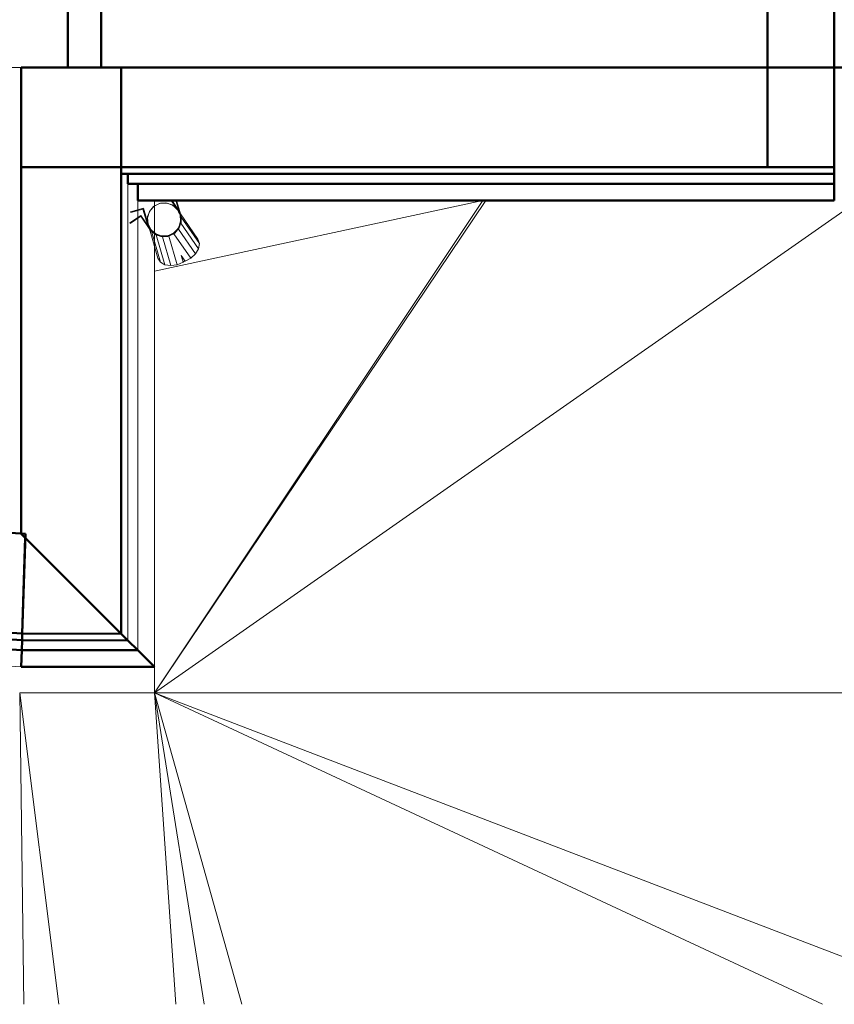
# Model space of a CAD drawing. Header units: millimetres. Extents: x 24644 to 52152, y 2709 to 38988.
# Tile 12 of 93: x 31418 to 33863, y 27625 to 30581. Entities that reach past the tile are written whole.
import ezdxf

# ---------------------------------------------------------------- set-up
doc = ezdxf.new("R2010")
doc.units = ezdxf.units.MM
for name, color, linetype, lineweight in [('A-COLS-____-MCUT', 52, 'Continuous', 50), ('A-COLS-____-OTLN', 52, 'Continuous', 20), ('A-GENM-____-OTLN', 13, 'Continuous', 20), ('A-PART-____-MCUT', 2, 'Continuous', 50), ('A-PART-____-OTLN', 2, 'Continuous', 20), ('A-WALL-____-MCUT', 113, 'Continuous', 50), ('A-WALL-____-OTLN', 113, 'Continuous', 20), ('I-FURN-____-OTLN', 30, 'Continuous', 20), ('L-SITE-____-OTLN', 91, 'Continuous', 20), ('Q-SPCQ-____-MCUT', 91, 'Continuous', 9), ('Q-SPCQ-____-OTLN', 91, 'Continuous', 20)]:
    doc.layers.add(name, color=color, linetype=linetype, lineweight=lineweight)

# ---------------------------------------------------------------- blocks, each defined once
blk = doc.blocks.new('Family - Site-608699-В_Этаж 01_Вентиляция')
at = {"layer": 'L-SITE-____-OTLN', "color": 9}
for p, q in [((32808.8, 30037.6), (31823.2, 29826)), ((31823.2, 28559.9), (32808.8, 30037.6)), ((31823.2, 28559.9), (32817.4, 30037.6)), ((31823.2, 28559.9), (33935.1, 30037.6)), ((31823.2, 28559.9), (31823.2, 28637.6)), ((31418.4, 28559.9), (31823.2, 28559.9)), ((31431.1, 27625), (31418.4, 28559.9)), ((31418.4, 28559.9), (31535.4, 27625)), ((31887.1, 27625), (31823.2, 28559.9)), ((31972, 27625), (31823.2, 28559.9)), ((31823.2, 28559.9), (35903.2, 28559.9)), ((32085.2, 27625), (31823.2, 28559.9)), ((31823.2, 28559.9), (34261.2, 27625)), ((33828.1, 27625), (31823.2, 28559.9))]:
    blk.add_line(p, q, dxfattribs=at)
blk = doc.blocks.new('Прямая форма - Gypsum Plasterboard - Waterproof-608941-В_Этаж 01_Вентиляция')
at = {"layer": 'A-WALL-____-MCUT', "color": 253}
for p, q in [((1.5, 50), (0, 0)), ((350, 50), (1.5, 50)), ((400, 0), (350, 50)), ((0, 0), (400, 0))]:
    blk.add_line(p, q, dxfattribs=at)
blk = doc.blocks.new('Прямая форма - Insulation - Thermal Break-608942-В_Этаж 01_Вентиляция')
at = {"layer": 'A-WALL-____-MCUT', "color": 253}
for p, q in [((2.5, 80), (1.5, 50)), ((320, 80), (2.5, 80)), ((350, 50), (320, 80)), ((1.5, 50), (350, 50))]:
    blk.add_line(p, q, dxfattribs=at)
blk = doc.blocks.new('Прямая форма - Concrete - Structural-608943-В_Этаж 01_Вентиляция')
at = {"layer": 'A-WALL-____-MCUT', "color": 253}
for p, q in [((3.1, 100), (2.5, 80)), ((299.9, 100), (3.1, 100)), ((320, 80), (299.9, 100)), ((2.5, 80), (320, 80))]:
    blk.add_line(p, q, dxfattribs=at)
blk = doc.blocks.new('Прямая форма - Masonry Block - Structural-608944-В_Этаж 01_Вентиляция')
at = {"layer": 'A-WALL-____-MCUT', "color": 253}
for p, q in [((11.9, 387.9), (3.1, 100)), ((299.9, 100), (11.9, 387.9)), ((3.1, 100), (299.9, 100))]:
    blk.add_line(p, q, dxfattribs=at)
blk = doc.blocks.new('Прямая форма - SW - 009-608945-В_Этаж 01_Вентиляция')
for name in ['Прямая форма - Masonry Block - Structural-608944-В_Этаж 01_Вентиляция', 'Прямая форма - Concrete - Structural-608943-В_Этаж 01_Вентиляция', 'Прямая форма - Insulation - Thermal Break-608942-В_Этаж 01_Вентиляция', 'Прямая форма - Gypsum Plasterboard - Waterproof-608941-В_Этаж 01_Вентиляция']:
    blk.add_blockref(name, (0, 0))
blk = doc.blocks.new('Family - Gypsum Plasterboard - Waterproof-608947-В_Этаж 01_Вентиляция')
at = {"layer": 'A-PART-____-MCUT', "color": 253}
for p, q in [((1.5, 50), (0, 0)), ((350, 50), (1.5, 50)), ((400, 0), (350, 50)), ((0, 0), (400, 0))]:
    blk.add_line(p, q, dxfattribs=at)
blk = doc.blocks.new('Family - Insulation - Thermal Break-608949-В_Этаж 01_Вентиляция')
at = {"layer": 'A-PART-____-MCUT', "color": 253}
for p, q in [((2.5, 80), (1.5, 50)), ((320, 80), (2.5, 80)), ((350, 50), (320, 80)), ((1.5, 50), (350, 50))]:
    blk.add_line(p, q, dxfattribs=at)
blk = doc.blocks.new('Family - Concrete - Structural-608951-В_Этаж 01_Вентиляция')
at = {"layer": 'A-PART-____-MCUT', "color": 253}
for p, q in [((3.1, 100), (2.5, 80)), ((299.9, 100), (3.1, 100)), ((320, 80), (299.9, 100)), ((2.5, 80), (320, 80))]:
    blk.add_line(p, q, dxfattribs=at)
blk = doc.blocks.new('Family - Masonry Block - Structural-608953-В_Этаж 01_Вентиляция')
at = {"layer": 'A-PART-____-MCUT', "color": 253}
for p, q in [((11.9, 387.9), (3.1, 100)), ((299.9, 100), (11.9, 387.9)), ((3.1, 100), (299.9, 100))]:
    blk.add_line(p, q, dxfattribs=at)
blk = doc.blocks.new('Прямая форма - V line-608988-В_Этаж 01_Вентиляция')
at = {"layer": 'A-WALL-____-MCUT', "color": 253}
for p, q in [((3190, 100), (0, 100)), ((0, 100), (0, 0)), ((0, 0), (3190, 0))]:
    blk.add_line(p, q, dxfattribs=at)
blk = doc.blocks.new('Прямая форма - SW - 009-608989-В_Этаж 01_Вентиляция')
blk.add_blockref('Прямая форма - V line-608988-В_Этаж 01_Вентиляция', (0, 0))
blk = doc.blocks.new('Прямая форма - Insulation - Thermal Break-609034-В_Этаж 01_Вентиляция')
at = {"layer": 'A-WALL-____-MCUT', "color": 253}
for p, q in [((2040, 80), (-80, 80)), ((-80, 80), (-80, 50)), ((2040, 50), (2040, 80)), ((-80, 50), (2040, 50))]:
    blk.add_line(p, q, dxfattribs=at)
blk = doc.blocks.new('Прямая форма - Gypsum Plasterboard - Waterproof-609035-В_Этаж 01_Вентиляция')
at = {"layer": 'A-WALL-____-MCUT', "color": 253}
for p, q in [((2040, 50), (-50, 50)), ((-50, 50), (-50, 0)), ((2040, 0), (2040, 50)), ((-50, 0), (2040, 0))]:
    blk.add_line(p, q, dxfattribs=at)
blk = doc.blocks.new('Прямая форма - Masonry Block - Structural-609036-В_Этаж 01_Вентиляция')
at = {"layer": 'A-WALL-____-MCUT', "color": 253}
for p, q in [((1840, 400), (-100, 400)), ((-100, 400), (-100, 100)), ((1840, 100), (1840, 400)), ((-100, 100), (1840, 100))]:
    blk.add_line(p, q, dxfattribs=at)
blk = doc.blocks.new('Прямая форма - Concrete - Structural-609037-В_Этаж 01_Вентиляция')
at = {"layer": 'A-WALL-____-MCUT', "color": 253}
for p, q in [((2040, 100), (-100, 100)), ((-100, 100), (-100, 80)), ((2040, 80), (2040, 100)), ((-100, 80), (2040, 80))]:
    blk.add_line(p, q, dxfattribs=at)
blk = doc.blocks.new('Прямая форма - SW - 010-609038-В_Этаж 01_Вентиляция')
for name in ['Прямая форма - Masonry Block - Structural-609036-В_Этаж 01_Вентиляция', 'Прямая форма - Concrete - Structural-609037-В_Этаж 01_Вентиляция', 'Прямая форма - Insulation - Thermal Break-609034-В_Этаж 01_Вентиляция', 'Прямая форма - Gypsum Plasterboard - Waterproof-609035-В_Этаж 01_Вентиляция']:
    blk.add_blockref(name, (0, 0))
blk = doc.blocks.new('Family - Insulation - Thermal Break-609040-В_Этаж 01_Вентиляция')
at = {"layer": 'A-PART-____-MCUT', "color": 253}
for p, q in [((2040, 80), (-80, 80)), ((-80, 80), (-80, 50)), ((2040, 50), (2040, 80)), ((-80, 50), (2040, 50))]:
    blk.add_line(p, q, dxfattribs=at)
blk = doc.blocks.new('Family - Gypsum Plasterboard - Waterproof-609044-В_Этаж 01_Вентиляция')
at = {"layer": 'A-PART-____-MCUT', "color": 253}
for p, q in [((2040, 50), (-50, 50)), ((-50, 50), (-50, 0)), ((2040, 0), (2040, 50)), ((-50, 0), (2040, 0))]:
    blk.add_line(p, q, dxfattribs=at)
blk = doc.blocks.new('Family - Masonry Block - Structural-609046-В_Этаж 01_Вентиляция')
at = {"layer": 'A-PART-____-MCUT', "color": 253}
for p, q in [((1840, 400), (-100, 400)), ((-100, 400), (-100, 100)), ((1840, 100), (1840, 400)), ((-100, 100), (1840, 100))]:
    blk.add_line(p, q, dxfattribs=at)
blk = doc.blocks.new('Family - Concrete - Structural-609048-В_Этаж 01_Вентиляция')
at = {"layer": 'A-PART-____-MCUT', "color": 253}
for p, q in [((2040, 100), (-100, 100)), ((-100, 100), (-100, 80)), ((2040, 80), (2040, 100)), ((-100, 80), (2040, 80))]:
    blk.add_line(p, q, dxfattribs=at)
blk = doc.blocks.new('Прямая форма - V line-609479-В_Этаж 01_Вентиляция')
at = {"layer": 'A-COLS-____-MCUT', "color": 253}
for p, q in [((150, 150), (-150, 150)), ((-150, 150), (-150, -150)), ((150, -150), (150, 150)), ((-150, -150), (150, -150))]:
    blk.add_line(p, q, dxfattribs=at)
blk = doc.blocks.new('Прямая форма - CRE - 001-609480-В_Этаж 01_Вентиляция')
blk.add_blockref('Прямая форма - V line-609479-В_Этаж 01_Вентиляция', (0, 0))
blk = doc.blocks.new('Прямая форма - V line-609756-В_Этаж 01_Вентиляция')
at = {"layer": 'A-WALL-____-MCUT', "color": 253}
for p, q in [((8149.9, -200), (8149.9, 0)), ((4919.9, -200), (8149.9, -200))]:
    blk.add_line(p, q, dxfattribs=at)
blk = doc.blocks.new('Прямая форма - SW - 004-609757-В_Этаж 01_Вентиляция')
blk.add_blockref('Прямая форма - V line-609756-В_Этаж 01_Вентиляция', (0, 0))
blk = doc.blocks.new('Прямая форма - V line-609809-В_Этаж 01_Вентиляция')
at = {"layer": 'A-COLS-____-MCUT', "color": 253}
for p, q in [((100, 150), (-100, 150)), ((-100, 150), (-100, -150)), ((100, -150), (100, 150)), ((-100, -150), (100, -150))]:
    blk.add_line(p, q, dxfattribs=at)
blk = doc.blocks.new('Прямая форма - CRE - 001-609810-В_Этаж 01_Вентиляция')
blk.add_blockref('Прямая форма - V line-609809-В_Этаж 01_Вентиляция', (0, 0))
blk = doc.blocks.new('Прямая форма - Masonry Block - Structural-609837-В_Этаж 01_Вентиляция')
at = {"layer": 'A-WALL-____-MCUT', "color": 253}
for p, q in [((400.2, 400), (100, 100)), ((1500, 400), (400.2, 400)), ((1500, 100), (1500, 400)), ((100, 100), (1500, 100))]:
    blk.add_line(p, q, dxfattribs=at)
blk = doc.blocks.new('Прямая форма - Concrete - Structural-609838-В_Этаж 01_Вентиляция')
at = {"layer": 'A-WALL-____-OTLN', "color": 9}
for p, q in [((100, 100), (87.9, 87.9)), ((937.1, 100), (100, 100)), ((937.1, 100), (1480, 100)), ((1480, 87.8), (1480, 100)), ((87.9, 87.9), (80, 80)), ((80, 80), (929.2, 80)), ((1450, 80), (80, 80)), ((1450, 80), (80, 80)), ((929.2, 80), (1480, 80)), ((1480, 87.8), (1480, 80))]:
    blk.add_line(p, q, dxfattribs=at)
blk = doc.blocks.new('Прямая форма - Insulation - Thermal Break-609839-В_Этаж 01_Вентиляция')
at = {"layer": 'A-WALL-____-OTLN', "color": 9}
for p, q in [((68.2, 68.2), (50, 50)), ((68.2, 68.2), (80, 80)), ((911, 80), (80, 80)), ((1450, 80), (80, 80)), ((1450, 80), (80, 80)), ((911, 80), (1450, 80)), ((1450, 61.2), (1450, 80)), ((1450, 61.2), (1450, 50)), ((50, 50), (1347.2, 50)), ((50, 50), (899.2, 50)), ((50, 50), (1347.2, 50)), ((899.2, 50), (1450, 50)), ((1349.6, 50), (1370.3, 50)), ((1349.6, 50), (1370.3, 50)), ((1372.3, 50), (1400, 50)), ((1372.3, 50), (1400, 50))]:
    blk.add_line(p, q, dxfattribs=at)
blk = doc.blocks.new('Прямая форма - Gypsum Plasterboard - Waterproof-609840-В_Этаж 01_Вентиляция')
at = {"layer": 'A-WALL-____-OTLN', "color": 9}
for p, q in [((30.3, 30.3), (0, 0)), ((30.3, 30.3), (50, 50)), ((1347.2, 50), (50, 50)), ((868.9, 50), (50, 50)), ((1347.2, 50), (50, 50)), ((868.9, 50), (1400, 50)), ((1370.3, 50), (1349.6, 50)), ((1370.3, 50), (1349.6, 50)), ((1400, 50), (1372.3, 50)), ((1400, 50), (1372.3, 50)), ((1400, 18.7), (1400, 50)), ((1400, 18.7), (1400, 0)), ((1262.4, 0), (0, 0)), ((0, 0), (1262.4, 0)), ((0, 0), (849.2, 0)), ((849.2, 0), (1400, 0)), ((1400, 0), (1384.4, 0)), ((1384.4, 0), (1400, 0))]:
    blk.add_line(p, q, dxfattribs=at)
blk = doc.blocks.new('Прямая форма - SW - 010-609841-В_Этаж 01_Вентиляция')
at = {"layer": 'A-GENM-____-OTLN', "lineweight": 9}
for p, q in [((0, 0), (1262.4, 0)), ((1384.4, 0), (1400, 0))]:
    blk.add_line(p, q, dxfattribs=at)
for name in ['Прямая форма - Masonry Block - Structural-609837-В_Этаж 01_Вентиляция', 'Прямая форма - Concrete - Structural-609838-В_Этаж 01_Вентиляция', 'Прямая форма - Insulation - Thermal Break-609839-В_Этаж 01_Вентиляция', 'Прямая форма - Gypsum Plasterboard - Waterproof-609840-В_Этаж 01_Вентиляция']:
    blk.add_blockref(name, (0, 0))
blk = doc.blocks.new('Family - Masonry Block - Structural-609843-В_Этаж 01_Вентиляция')
at = {"layer": 'A-PART-____-MCUT', "color": 253}
for p, q in [((400.2, 400), (100, 100)), ((1500, 400), (400.2, 400)), ((1500, 100), (1500, 400)), ((100, 100), (1500, 100))]:
    blk.add_line(p, q, dxfattribs=at)
blk = doc.blocks.new('Family - Concrete - Structural-609845-В_Этаж 01_Вентиляция')
at = {"layer": 'A-PART-____-OTLN', "color": 9}
for p, q in [((100, 100), (87.9, 87.9)), ((937.1, 100), (100, 100)), ((937.1, 100), (1480, 100)), ((1480, 87.8), (1480, 100)), ((87.9, 87.9), (80, 80)), ((80, 80), (929.2, 80)), ((1450, 80), (80, 80)), ((1450, 80), (80, 80)), ((929.2, 80), (1480, 80)), ((1480, 87.8), (1480, 80))]:
    blk.add_line(p, q, dxfattribs=at)
blk = doc.blocks.new('Family - Insulation - Thermal Break-609847-В_Этаж 01_Вентиляция')
at = {"layer": 'A-PART-____-OTLN', "color": 9}
for p, q in [((68.2, 68.2), (50, 50)), ((68.2, 68.2), (80, 80)), ((911, 80), (80, 80)), ((1450, 80), (80, 80)), ((1450, 80), (80, 80)), ((911, 80), (1450, 80)), ((1450, 61.2), (1450, 80)), ((1450, 61.2), (1450, 50)), ((50, 50), (1347.2, 50)), ((50, 50), (899.2, 50)), ((50, 50), (1347.2, 50)), ((899.2, 50), (1450, 50)), ((1349.6, 50), (1370.3, 50)), ((1349.6, 50), (1370.3, 50)), ((1372.3, 50), (1400, 50)), ((1372.3, 50), (1400, 50))]:
    blk.add_line(p, q, dxfattribs=at)
blk = doc.blocks.new('Family - Gypsum Plasterboard - Waterproof-609849-В_Этаж 01_Вентиляция')
at = {"layer": 'A-PART-____-OTLN', "color": 9}
for p, q in [((30.3, 30.3), (0, 0)), ((30.3, 30.3), (50, 50)), ((1347.2, 50), (50, 50)), ((868.9, 50), (50, 50)), ((1347.2, 50), (50, 50)), ((868.9, 50), (1400, 50)), ((1370.3, 50), (1349.6, 50)), ((1370.3, 50), (1349.6, 50)), ((1400, 50), (1372.3, 50)), ((1400, 50), (1372.3, 50)), ((1400, 18.7), (1400, 50)), ((1400, 18.7), (1400, 0)), ((1262.4, 0), (0, 0)), ((0, 0), (1262.4, 0)), ((0, 0), (849.2, 0)), ((849.2, 0), (1400, 0)), ((1400, 0), (1384.4, 0)), ((1384.4, 0), (1400, 0))]:
    blk.add_line(p, q, dxfattribs=at)
blk = doc.blocks.new('Прямая форма - Insulation - Thermal Break-610105-В_Этаж 01_Вентиляция')
at = {"layer": 'A-WALL-____-MCUT', "color": 253}
for p, q in [((1257.9, 80), (-2.5, 80)), ((-2.5, 80), (-1.5, 50)), ((1258.8, 50), (1257.9, 80)), ((-1.5, 50), (1258.8, 50))]:
    blk.add_line(p, q, dxfattribs=at)
blk = doc.blocks.new('Прямая форма - Concrete - Structural-610106-В_Этаж 01_Вентиляция')
at = {"layer": 'A-WALL-____-MCUT', "color": 253}
for p, q in [((1257.2, 100), (-3.1, 100)), ((-3.1, 100), (-2.5, 80)), ((1257.9, 80), (1257.2, 100)), ((-2.5, 80), (1257.9, 80))]:
    blk.add_line(p, q, dxfattribs=at)
blk = doc.blocks.new('Прямая форма - Masonry Block - Structural-610107-В_Этаж 01_Вентиляция')
at = {"layer": 'A-WALL-____-MCUT', "color": 253}
for p, q in [((1248, 400), (-12.3, 400)), ((-12.3, 400), (-3.1, 100)), ((1257.2, 100), (1248, 400)), ((-3.1, 100), (1257.2, 100))]:
    blk.add_line(p, q, dxfattribs=at)
blk = doc.blocks.new('Прямая форма - Gypsum Plasterboard - Waterproof-610108-В_Этаж 01_Вентиляция')
at = {"layer": 'A-WALL-____-OTLN', "color": 9}
for p, q in [((533.2, 50), (-1.5, 50)), ((-1.5, 50), (-0.7, 21.2)), ((1258.1, 50), (533.2, 50)), ((1258.1, 50), (1258.8, 50)), ((1259.4, 30.3), (1258.8, 50)), ((1260.3, 0), (1259.4, 30.3)), ((-0.7, 21.2), (0, 0)), ((535.4, 0), (0, 0)), ((0, 0), (1260.3, 0)), ((1260.3, 0), (0, 0)), ((535.4, 0), (1260.3, 0)), ((1260.3, 0), (1260.3, 0))]:
    blk.add_line(p, q, dxfattribs=at)
blk = doc.blocks.new('Прямая форма - SW - 008-610109-В_Этаж 01_Вентиляция')
at = {"layer": 'A-GENM-____-OTLN', "lineweight": 9}
blk.add_line((0, 0), (1260.3, 0), dxfattribs=at)
for name in ['Прямая форма - Masonry Block - Structural-610107-В_Этаж 01_Вентиляция', 'Прямая форма - Concrete - Structural-610106-В_Этаж 01_Вентиляция', 'Прямая форма - Insulation - Thermal Break-610105-В_Этаж 01_Вентиляция', 'Прямая форма - Gypsum Plasterboard - Waterproof-610108-В_Этаж 01_Вентиляция']:
    blk.add_blockref(name, (0, 0))
blk = doc.blocks.new('Family - Insulation - Thermal Break-610111-В_Этаж 01_Вентиляция')
at = {"layer": 'A-PART-____-MCUT', "color": 253}
for p, q in [((1257.9, 80), (-2.5, 80)), ((-2.5, 80), (-1.5, 50)), ((1258.8, 50), (1257.9, 80)), ((-1.5, 50), (1258.8, 50))]:
    blk.add_line(p, q, dxfattribs=at)
blk = doc.blocks.new('Family - Concrete - Structural-610113-В_Этаж 01_Вентиляция')
at = {"layer": 'A-PART-____-MCUT', "color": 253}
for p, q in [((1257.2, 100), (-3.1, 100)), ((-3.1, 100), (-2.5, 80)), ((1257.9, 80), (1257.2, 100)), ((-2.5, 80), (1257.9, 80))]:
    blk.add_line(p, q, dxfattribs=at)
blk = doc.blocks.new('Family - Masonry Block - Structural-610115-В_Этаж 01_Вентиляция')
at = {"layer": 'A-PART-____-MCUT', "color": 253}
for p, q in [((1248, 400), (-12.3, 400)), ((-12.3, 400), (-3.1, 100)), ((1257.2, 100), (1248, 400)), ((-3.1, 100), (1257.2, 100))]:
    blk.add_line(p, q, dxfattribs=at)
blk = doc.blocks.new('Family - Gypsum Plasterboard - Waterproof-610117-В_Этаж 01_Вентиляция')
at = {"layer": 'A-PART-____-OTLN', "color": 9}
for p, q in [((533.2, 50), (-1.5, 50)), ((-1.5, 50), (-0.7, 21.2)), ((1258.1, 50), (533.2, 50)), ((1258.1, 50), (1258.8, 50)), ((1259.4, 30.3), (1258.8, 50)), ((1260.3, 0), (1259.4, 30.3)), ((-0.7, 21.2), (0, 0)), ((535.4, 0), (0, 0)), ((0, 0), (1260.3, 0)), ((1260.3, 0), (0, 0)), ((535.4, 0), (1260.3, 0)), ((1260.3, 0), (1260.3, 0))]:
    blk.add_line(p, q, dxfattribs=at)
blk = doc.blocks.new('Прямая форма - V line-610129-В_Этаж 01_Вентиляция')
at = {"layer": 'A-WALL-____-MCUT', "color": 253}
for p, q in [((8149.9, 0), (8149.9, 200)), ((4919.9, 0), (8149.9, 0))]:
    blk.add_line(p, q, dxfattribs=at)
blk = doc.blocks.new('Прямая форма - SW - 004-610130-В_Этаж 01_Вентиляция')
blk.add_blockref('Прямая форма - V line-610129-В_Этаж 01_Вентиляция', (0, 0))
blk = doc.blocks.new('Прямая форма - V line-610135-В_Этаж 01_Вентиляция')
at = {"layer": 'I-FURN-____-OTLN', "color": 9}
for p, q in [((0, 20), (0, 400)), ((1800, 260), (1800, 20)), ((1800, 20), (0, 20)), ((1.5, 0), (1.5, 20)), ((598.5, 0), (1.5, 0)), ((486.5, -30), (486.5, 0)), ((488.1, -30), (488.1, 0)), ((490, -30), (490, 0)), ((498.5, -30), (498.5, 0)), ((501.6, -30), (501.6, 0)), ((504.5, -30), (504.5, 0)), ((508.9, -30), (508.9, 0)), ((510.1, -30), (510.1, 0)), ((510.5, -30), (510.5, 0)), ((598.5, 20), (598.5, 0)), ((1201.5, 0), (1201.5, 20)), ((1798.5, 0), (1201.5, 0)), ((1289.5, -30), (1289.5, 0)), ((1289.9, -30), (1289.9, 0)), ((1291.1, -30), (1291.1, 0)), ((1293, -30), (1293, 0)), ((1295.5, -30), (1295.5, 0)), ((1298.4, -30), (1298.4, 0)), ((1301.5, -30), (1301.5, 0)), ((1304.6, -30), (1304.6, 0)), ((1307.5, -30), (1307.5, 0)), ((1310, -30), (1310, 0)), ((1311.9, -30), (1311.9, 0)), ((1313.1, -30), (1313.1, 0)), ((1313.5, -30), (1313.5, 0)), ((1798.5, 20), (1798.5, 0)), ((486.9, -30), (486.9, 0)), ((492.5, -30), (492.5, 0)), ((495.4, -30), (495.4, 0)), ((507, -30), (507, 0)), ((486.5, -30), (486.9, -30)), ((486.9, -30), (488.1, -30)), ((488.1, -30), (490, -30)), ((490, -30), (492.5, -30)), ((492.5, -30), (495.4, -30)), ((495.4, -30), (498.5, -30)), ((498.5, -30), (501.6, -30)), ((501.6, -30), (504.5, -30)), ((504.5, -30), (507, -30)), ((507, -30), (508.9, -30)), ((508.9, -30), (510.1, -30)), ((510.1, -30), (510.5, -30)), ((1289.5, -30), (1289.9, -30)), ((1289.9, -30), (1291.1, -30)), ((1291.1, -30), (1293, -30)), ((1293, -30), (1295.5, -30)), ((1295.5, -30), (1298.4, -30)), ((1298.4, -30), (1301.5, -30)), ((1301.5, -30), (1304.6, -30)), ((1304.6, -30), (1307.5, -30)), ((1307.5, -30), (1310, -30)), ((1310, -30), (1311.9, -30)), ((1311.9, -30), (1313.1, -30)), ((1313.1, -30), (1313.5, -30))]:
    blk.add_line(p, q, dxfattribs=at)
blk = doc.blocks.new('Прямая форма - FU - 057-610136-В_Этаж 01_Вентиляция')
blk.add_blockref('Прямая форма - V line-610135-В_Этаж 01_Вентиляция', (0, 0))
blk = doc.blocks.new('Прямая форма - V line-612504-В_Этаж 01_Вентиляция')
at = {"layer": 'Q-SPCQ-____-MCUT', "color": 53}
for p, q in [((-35.4, 35.4), (-46.2, 19.1)), ((-19.1, 46.2), (-35.4, 35.4)), ((0, 50), (-19.1, 46.2)), ((19.1, 46.2), (0, 50)), ((35.4, 35.4), (19.1, 46.2)), ((46.2, 19.1), (35.4, 35.4)), ((-46.2, 19.1), (-50, 0)), ((-50, 0), (-46.2, -19.1)), ((50, 0), (46.2, 19.1)), ((-46.2, -19.1), (-35.4, -35.4)), ((35.4, -35.4), (46.2, -19.1)), ((46.2, -19.1), (50, 0)), ((-35.4, -35.4), (-19.1, -46.2)), ((-19.1, -46.2), (0, -50)), ((0, -50), (19.1, -46.2)), ((19.1, -46.2), (35.4, -35.4))]:
    blk.add_line(p, q, dxfattribs=at)
at = {"layer": 'Q-SPCQ-____-OTLN', "color": 9}
for p, q in [((-50.2, 49.9), (-90, 49.9)), ((-90, 49.9), (-90, 47.9)), ((-90, 47.9), (-52, 47.9)), ((-52, 47.9), (-52, -0.1)), ((-50.2, -0.1), (-50.2, 49.9)), ((50.2, 34.2), (50.2, -0.1)), ((52, -0.1), (52, 33)), ((50, 0), (50, -1.1)), ((-52, -0.1), (-48, -20)), ((-49.7, -2.4), (-50.2, -0.1)), ((-46.4, -19.3), (-48.6, -8.3)), ((-48, -20), (-36.8, -36.9)), ((-45, -21.4), (-46.4, -19.3)), ((-35.5, -35.6), (-42, -25.9)), ((36.8, -36.9), (48, -20)), ((46.4, -19.3), (40, -28.9)), ((46.2, -22.8), (46.2, -119.6)), ((46.9, -16.8), (46.4, -19.3)), ((48, -20), (52, -0.1)), ((50.2, -0.1), (48.1, -10.9)), ((50, -14.4), (50, -106.1)), ((-36.8, -36.9), (-19.9, -48.1)), ((-33.3, -37.1), (-35.5, -35.6)), ((-19.2, -46.5), (-29.2, -39.8)), ((-19.9, -48.1), (0, -52.1)), ((-16.6, -47), (-19.2, -46.5)), ((0, -50.3), (-12, -47.9)), ((0, -52.1), (19.9, -48.1)), ((2.7, -49.8), (0, -50.3)), ((0, -52.1), (0, -141.4)), ((19.2, -46.5), (7.3, -48.9)), ((19.1, -48.2), (19.1, -138.7)), ((21.5, -45), (19.2, -46.5)), ((19.9, -48.1), (36.8, -36.9)), ((35.5, -35.6), (25.6, -42.2)), ((35.4, -37.8), (35.4, -131.1)), ((37, -33.4), (35.5, -35.6)), ((-19.1, -117.9), (-19.1, -138.7)), ((46.2, -119.6), (50, -106.1)), ((-22.3, -137.2), (-19.1, -138.7)), ((-19.1, -138.7), (0, -141.4)), ((0, -141.4), (19.1, -138.7)), ((19.1, -138.7), (35.4, -131.1)), ((35.4, -131.1), (46.2, -119.6))]:
    blk.add_line(p, q, dxfattribs=at)
blk = doc.blocks.new('Прямая форма - FU - 047-612505-В_Этаж 01_Вентиляция')
blk.add_blockref('Прямая форма - V line-612504-В_Этаж 01_Вентиляция', (0, 0))
blk = doc.blocks.new('Прямая форма - V line-V2-В_Этаж 01_Вентиляция')
at = {"layer": 'Q-SPCQ-____-MCUT', "color": 53}
for p, q in [((-35.4, 35.4), (-46.2, 19.1)), ((-19.1, 46.2), (-35.4, 35.4)), ((0, 50), (-19.1, 46.2)), ((19.1, 46.2), (0, 50)), ((35.4, 35.4), (19.1, 46.2)), ((46.2, 19.1), (35.4, 35.4)), ((-46.2, 19.1), (-50, 0)), ((-50, 0), (-46.2, -19.1)), ((50, 0), (46.2, 19.1)), ((46.2, -19.1), (50, 0)), ((-46.2, -19.1), (-35.4, -35.4)), ((35.4, -35.4), (46.2, -19.1)), ((-35.4, -35.4), (-19.1, -46.2)), ((-19.1, -46.2), (0, -50)), ((0, -50), (19.1, -46.2)), ((19.1, -46.2), (35.4, -35.4))]:
    blk.add_line(p, q, dxfattribs=at)
at = {"layer": 'Q-SPCQ-____-OTLN', "color": 9}
for p, q in [((-50.2, 49.9), (-90, 49.9)), ((-90, 49.9), (-90, 47.9)), ((-90, 47.9), (-52, 47.9)), ((-52, 47.9), (-52, -0.1)), ((-50.2, -0.1), (-50.2, 49.9)), ((50.2, 44.4), (50.2, -0.1)), ((52, -0.1), (52, 43.9)), ((-50, -1.1), (-50, 0)), ((-52, -0.1), (-48, -20)), ((-48.1, -10.9), (-50.2, -0.1)), ((-50, -106.1), (-50, -14.4)), ((-48, -20), (-36.8, -36.9)), ((-46.4, -19.3), (-46.9, -16.8)), ((-40, -28.9), (-46.4, -19.3)), ((-46.2, -22.8), (-46.2, -119.6)), ((42, -25.9), (35.5, -35.6)), ((36.8, -36.9), (48, -20)), ((46.4, -19.3), (45, -21.4)), ((48.6, -8.3), (46.4, -19.3)), ((48, -20), (52, -0.1)), ((50.2, -0.1), (49.7, -2.4)), ((-35.5, -35.6), (-37, -33.4)), ((-36.8, -36.9), (-19.9, -48.1)), ((-25.6, -42.2), (-35.5, -35.6)), ((-35.4, -37.8), (-35.4, -131.1)), ((-19.2, -46.5), (-21.5, -45)), ((-19.9, -48.1), (0, -52.1)), ((-7.3, -48.9), (-19.2, -46.5)), ((-19.1, -48.3), (-19.1, -138.7)), ((0, -50.3), (-2.7, -49.8)), ((12, -47.9), (0, -50.3)), ((0, -52.1), (19.9, -48.1)), ((0, -52.1), (0, -141.4)), ((19.2, -46.5), (16.6, -47)), ((29.2, -39.8), (19.2, -46.5)), ((19.9, -48.1), (36.8, -36.9)), ((35.5, -35.6), (33.3, -37.1)), ((-50, -106.1), (-46.2, -119.6)), ((19.1, -117.9), (19.1, -138.7)), ((-46.2, -119.6), (-35.4, -131.1)), ((-35.4, -131.1), (-19.1, -138.7)), ((-19.1, -138.7), (0, -141.4)), ((0, -141.4), (19.1, -138.7)), ((19.1, -138.7), (22.3, -137.2))]:
    blk.add_line(p, q, dxfattribs=at)
blk = doc.blocks.new('Прямая форма - FU - 047-613400-В_Этаж 01_Вентиляция')
blk.add_blockref('Прямая форма - V line-V2-В_Этаж 01_Вентиляция', (0, 0))
blk = doc.blocks.new('V line_ifc_RVT-1-В_Этаж 01_Вентиляция')
at = {"layer": 'A-COLS-____-OTLN', "color": 9, "lineweight": 20, "rotation": 180}
for name, p in [('Прямая форма - CRE - 001-609480-В_Этаж 01_Вентиляция', (31573.2, 30287.6)), ('Прямая форма - CRE - 001-609810-В_Этаж 01_Вентиляция', (33763.2, 30287.6))]:
    blk.add_blockref(name, p, dxfattribs=at)
at = {"layer": 'A-PART-____-OTLN', "color": 9, "lineweight": 20}
for name in ['Family - Masonry Block - Structural-609046-В_Этаж 01_Вентиляция', 'Family - Concrete - Structural-609048-В_Этаж 01_Вентиляция', 'Family - Insulation - Thermal Break-609040-В_Этаж 01_Вентиляция', 'Family - Gypsum Plasterboard - Waterproof-609044-В_Этаж 01_Вентиляция']:
    blk.add_blockref(name, (31823.2, 30037.6), dxfattribs=at)
for name, p, rotation in [('Family - Masonry Block - Structural-609843-В_Этаж 01_Вентиляция', (31823.2, 28637.6), 90), ('Family - Concrete - Structural-609845-В_Этаж 01_Вентиляция', (31823.2, 28637.6), 90), ('Family - Insulation - Thermal Break-609847-В_Этаж 01_Вентиляция', (31823.2, 28637.6), 90), ('Family - Gypsum Plasterboard - Waterproof-609849-В_Этаж 01_Вентиляция', (31823.2, 28637.6), 90), ('Family - Masonry Block - Structural-610115-В_Этаж 01_Вентиляция', (30165.3, 28715.6), 356.4598351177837), ('Family - Masonry Block - Structural-608953-В_Этаж 01_Вентиляция', (31423.2, 28637.8), 359.9765185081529), ('Family - Insulation - Thermal Break-610111-В_Этаж 01_Вентиляция', (30165.3, 28715.6), 356.4598351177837), ('Family - Concrete - Structural-610113-В_Этаж 01_Вентиляция', (30165.3, 28715.6), 356.4598351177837), ('Family - Gypsum Plasterboard - Waterproof-610117-В_Этаж 01_Вентиляция', (30165.3, 28715.6), 356.4598351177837), ('Family - Concrete - Structural-608951-В_Этаж 01_Вентиляция', (31423.2, 28637.8), 359.9765185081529), ('Family - Insulation - Thermal Break-608949-В_Этаж 01_Вентиляция', (31423.2, 28637.8), 359.9765185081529), ('Family - Gypsum Plasterboard - Waterproof-608947-В_Этаж 01_Вентиляция', (31423.2, 28637.8), 359.9765185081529)]:
    blk.add_blockref(name, p, dxfattribs=dict(at, rotation=rotation))
at = {"layer": 'A-WALL-____-OTLN', "color": 9, "lineweight": 20}
for name, p, rotation in [('Прямая форма - SW - 004-609757-В_Этаж 01_Вентиляция', (33863.2, 38587.6), 270), ('Прямая форма - SW - 004-610130-В_Этаж 01_Вентиляция', (33863.2, 38587.6), 270), ('Прямая форма - SW - 009-608989-В_Этаж 01_Вентиляция', (31663.2, 30437.6), 90), ('Прямая форма - SW - 010-609841-В_Этаж 01_Вентиляция', (31823.2, 28637.6), 90), ('Прямая форма - SW - 008-610109-В_Этаж 01_Вентиляция', (30165.3, 28715.6), 356.4598351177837), ('Прямая форма - SW - 009-608945-В_Этаж 01_Вентиляция', (31423.2, 28637.8), 359.9765185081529)]:
    blk.add_blockref(name, p, dxfattribs=dict(at, rotation=rotation))
blk.add_blockref('Прямая форма - SW - 010-609038-В_Этаж 01_Вентиляция', (31823.2, 30037.6), dxfattribs=at)
at = {"layer": 'I-FURN-____-OTLN', "color": 9, "lineweight": 20, "rotation": 270}
blk.add_blockref('Прямая форма - FU - 057-610136-В_Этаж 01_Вентиляция', (31163.2, 32237.6), dxfattribs=at)
at = {"layer": 'L-SITE-____-OTLN', "color": 9, "lineweight": 20}
blk.add_blockref('Family - Site-608699-В_Этаж 01_Вентиляция', (0, 0), dxfattribs=at)
at = {"layer": 'Q-SPCQ-____-OTLN', "color": 9, "lineweight": 20}
for name, rotation in [('Прямая форма - FU - 047-612505-В_Этаж 01_Вентиляция', 34.71929366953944), ('Прямая форма - FU - 047-613400-В_Этаж 01_Вентиляция', 16.28515108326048)]:
    blk.add_blockref(name, (31851.7, 29980.9), dxfattribs=dict(at, rotation=rotation))

msp = doc.modelspace()

# ---------------------------------------------------------------- block references
at = {"lineweight": 9}
msp.add_blockref('V line_ifc_RVT-1-В_Этаж 01_Вентиляция', (0, 0), dxfattribs=at)

doc.saveas('drawing.dxf')
